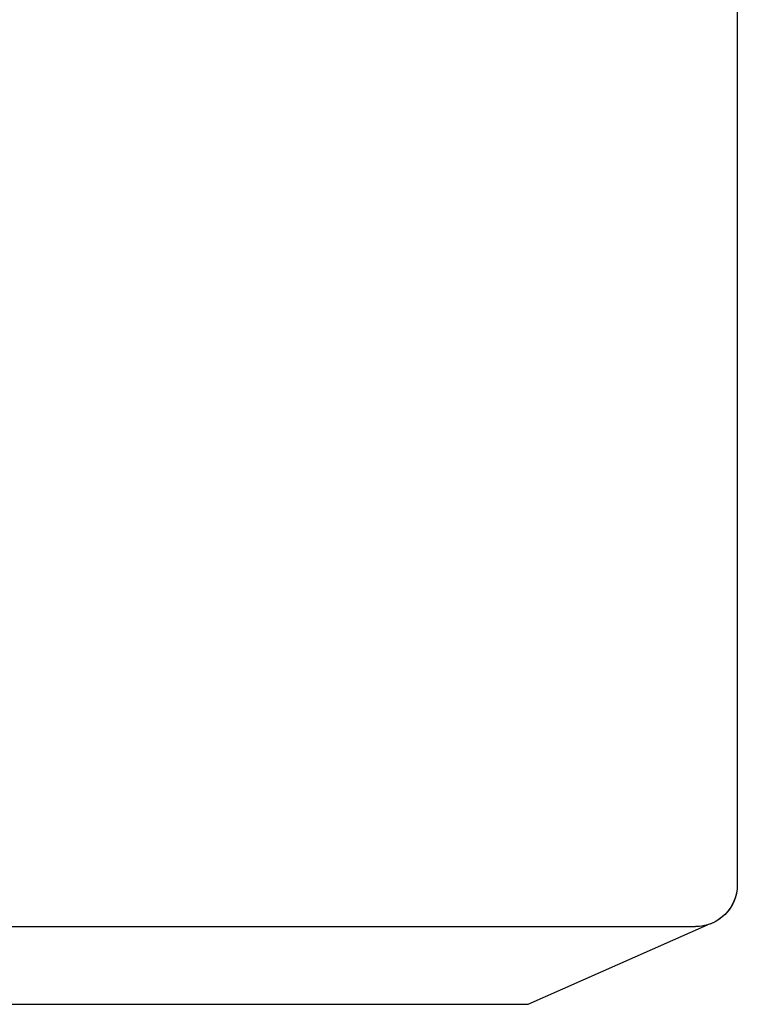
# Model space of a CAD drawing. Header units: millimetres. Extents: x 0 to 84100, y 0 to 59400.
# Tile 87 of 113: x 30212 to 30272, y 45077 to 45160. Entities that reach past the tile are written whole.
import ezdxf

# ---------------------------------------------------------------- set-up
doc = ezdxf.new("R2010")
doc.units = ezdxf.units.MM

# ---------------------------------------------------------------- blocks, each defined once
blk = doc.blocks.new('DV-SUB SIDE')
for p, q in [((589.99882, 719.99856), (589.99882, 38.999922)), ((-97.999804, 31.999936), (582.998834, 31.999936)), ((554.99889, 18.999962), (584.99883, 32.291731)), ((-69.99986, 18.999962), (554.99889, 18.999962))]:
    blk.add_line(p, q)
at = {"extrusion": (0, 0, -1)}
blk.add_ellipse((582.998834, 38.999922), major_axis=(-4.949738, 4.949738), ratio=1, start_param=2.3561944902, end_param=3.926990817, dxfattribs=at)

msp = doc.modelspace()

# ---------------------------------------------------------------- linework, layer by layer
at = {"color": 7}
for p, q in [((30271.876, 45427.616), (30271.876, 45087.116)), ((29927.877, 45083.616), (30268.376, 45083.616)), ((30254.376, 45077.116), (30269.376, 45083.762)), ((29941.877, 45077.116), (30254.376, 45077.116))]:
    msp.add_line(p, q, dxfattribs=at)
at = {"color": 7, "extrusion": (0, 0, -1)}
for start_param, end_param in [(2.356194, 3.926991), (2.356194, 3.637239), (3.637239, 3.926991)]:
    msp.add_ellipse((30268.376, 45087.116), major_axis=(-2.475, 2.475), ratio=1, start_param=start_param, end_param=end_param, dxfattribs=at)

# ---------------------------------------------------------------- block references
at = {"color": 7, "xscale": 0.5, "yscale": 0.5, "zscale": 0.5}
msp.add_blockref('DV-SUB SIDE', (29976.876, 45067.616), dxfattribs=at)

doc.saveas('drawing.dxf')
